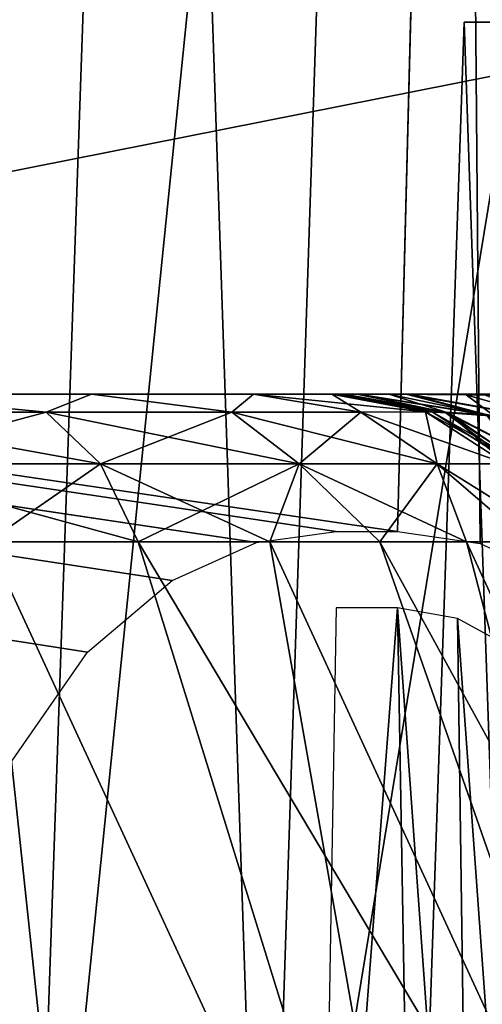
# Model space of a CAD drawing. Header units: millimetres. Extents: x -75 to 75, y -5 to 37.
# Tile 212 of 252: x 54.05 to 55.32, y 4.33 to 7.02. Entities that reach past the tile are written whole.
import ezdxf

# ---------------------------------------------------------------- set-up
doc = ezdxf.new("R2010")
doc.units = ezdxf.units.MM
doc.header["$LTSCALE"] = 101.851852
for name, color, linetype in [('153', 7, 'CONTINUOUS'), ('157', 7, 'CONTINUOUS'), ('159', 7, 'CONTINUOUS'), ('180', 7, 'CONTINUOUS'), ('183', 7, 'CONTINUOUS'), ('187', 7, 'CONTINUOUS'), ('193', 7, 'CONTINUOUS'), ('210', 7, 'CONTINUOUS'), ('211', 7, 'CONTINUOUS'), ('215', 7, 'CONTINUOUS'), ('225', 7, 'CONTINUOUS'), ('226', 7, 'CONTINUOUS'), ('255', 7, 'CONTINUOUS'), ('256', 7, 'CONTINUOUS'), ('257', 7, 'CONTINUOUS'), ('258', 7, 'CONTINUOUS'), ('259', 7, 'CONTINUOUS'), ('260', 7, 'CONTINUOUS'), ('266', 7, 'CONTINUOUS'), ('272', 7, 'CONTINUOUS'), ('6', 7, 'CONTINUOUS'), ('8', 7, 'CONTINUOUS'), ('90', 7, 'CONTINUOUS'), ('93', 7, 'CONTINUOUS')]:
    doc.layers.add(name, color=color, linetype=linetype)

msp = doc.modelspace()

# ---------------------------------------------------------------- linework, layer by layer
at = {"layer": '153', "color": 7, "linetype": 'CONTINUOUS'}
for points in [[(58.5, 7.4962, 93.5745), (58.5, 2.7895, 93.4101), (34.7426, 2.7895, 93.4101), (58.5, 7.4962, 93.5745)], [(48.4521, 7.3559, 93.5696), (58.5, 7.4962, 93.5745), (34.7426, 2.7895, 93.4101), (48.4521, 7.3559, 93.5696)]]:
    msp.add_3dface(points, dxfattribs=at)
at = {"layer": '157', "color": 7, "linetype": 'CONTINUOUS'}
for points in [[(54.7205, 2.7895, 61.6518), (54.4025, 12.2105, 58.539), (54.0753, 2.7895, 58.5729), (54.7205, 2.7895, 61.6518)], [(54.0753, 2.7895, 58.5729), (54.4025, 12.2105, 55.461), (54.0753, 2.7895, 55.4271), (54.0753, 2.7895, 58.5729)], [(54.4025, 12.2105, 55.461), (55.0338, 12.2105, 52.4485), (54.0753, 2.7895, 55.4271), (54.4025, 12.2105, 55.461)], [(54.0753, 2.7895, 55.4271), (55.0338, 12.2105, 52.4485), (54.7205, 2.7895, 52.3482), (54.0753, 2.7895, 55.4271)], [(54.4025, 12.2105, 58.539), (54.4025, 12.2105, 55.461), (54.0753, 2.7895, 58.5729), (54.4025, 12.2105, 58.539)], [(55.0338, 12.2105, 61.5515), (54.4025, 12.2105, 58.539), (54.7205, 2.7895, 61.6518), (55.0338, 12.2105, 61.5515)], [(55.9835, 2.7895, 64.5329), (55.0338, 12.2105, 61.5515), (54.7205, 2.7895, 61.6518), (55.9835, 2.7895, 64.5329)], [(55.0338, 12.2105, 52.4485), (56.2695, 12.2105, 49.6295), (54.7205, 2.7895, 52.3482), (55.0338, 12.2105, 52.4485)], [(54.7205, 2.7895, 52.3482), (56.2695, 12.2105, 49.6295), (55.9835, 2.7895, 49.4671), (54.7205, 2.7895, 52.3482)], [(56.2695, 12.2105, 64.3705), (55.0338, 12.2105, 61.5515), (55.9835, 2.7895, 64.5329), (56.2695, 12.2105, 64.3705)]]:
    msp.add_3dface(points, dxfattribs=at)
at = {"layer": '159', "color": 7, "linetype": 'CONTINUOUS'}
for points in [[(54.7205, 2.7895, -52.3482), (54.4025, 12.2105, -55.461), (54.0753, 2.7895, -55.4271), (54.7205, 2.7895, -52.3482)], [(54.0753, 2.7895, -55.4271), (54.4025, 12.2105, -58.539), (54.0753, 2.7895, -58.5729), (54.0753, 2.7895, -55.4271)], [(54.4025, 12.2105, -55.461), (54.4025, 12.2105, -58.539), (54.0753, 2.7895, -55.4271), (54.4025, 12.2105, -55.461)], [(54.0753, 2.7895, -58.5729), (55.0338, 12.2105, -61.5515), (54.7205, 2.7895, -61.6518), (54.0753, 2.7895, -58.5729)], [(54.4025, 12.2105, -58.539), (55.0338, 12.2105, -61.5515), (54.0753, 2.7895, -58.5729), (54.4025, 12.2105, -58.539)], [(55.0338, 12.2105, -52.4485), (54.4025, 12.2105, -55.461), (54.7205, 2.7895, -52.3482), (55.0338, 12.2105, -52.4485)], [(55.0338, 12.2105, -61.5515), (56.2695, 12.2105, -64.3705), (54.7205, 2.7895, -61.6518), (55.0338, 12.2105, -61.5515)], [(54.7205, 2.7895, -61.6518), (56.2695, 12.2105, -64.3705), (55.9835, 2.7895, -64.5329), (54.7205, 2.7895, -61.6518)], [(55.9835, 2.7895, -49.4671), (55.0338, 12.2105, -52.4485), (54.7205, 2.7895, -52.3482), (55.9835, 2.7895, -49.4671)], [(56.2695, 12.2105, -49.6295), (55.0338, 12.2105, -52.4485), (55.9835, 2.7895, -49.4671), (56.2695, 12.2105, -49.6295)]]:
    msp.add_3dface(points, dxfattribs=at)
at = {"layer": '180', "color": 7, "linetype": 'CONTINUOUS'}
for points in [[(54.2501, 2.9042, 17.753), (53.0248, 5.5958, 16.9055), (53.1592, 2.9042, 18.1698), (54.2501, 2.9042, 17.753)], [(53.5099, 5.5958, 16.72), (53.0248, 5.5958, 16.9055), (54.2501, 2.9042, 17.753), (53.5099, 5.5958, 16.72)], [(53.9627, 5.5958, 16.4657), (53.5099, 5.5958, 16.72), (54.2501, 2.9042, 17.753), (53.9627, 5.5958, 16.4657)], [(55.2085, 2.9042, 17.0856), (53.9627, 5.5958, 16.4657), (54.2501, 2.9042, 17.753), (55.2085, 2.9042, 17.0856)], [(54.3737, 5.5958, 16.1483), (53.9627, 5.5958, 16.4657), (55.2085, 2.9042, 17.0856), (54.3737, 5.5958, 16.1483)], [(54.7341, 5.5958, 15.7744), (54.3737, 5.5958, 16.1483), (55.9778, 2.9042, 16.207), (54.7341, 5.5958, 15.7744)], [(55.9778, 2.9042, 16.207), (54.3737, 5.5958, 16.1483), (55.2085, 2.9042, 17.0856), (55.9778, 2.9042, 16.207)], [(55.0362, 5.5958, 15.3519), (54.7341, 5.5958, 15.7744), (55.9778, 2.9042, 16.207), (55.0362, 5.5958, 15.3519)], [(55.2735, 5.5958, 14.89), (55.0362, 5.5958, 15.3519), (56.5128, 2.9042, 15.1689), (55.2735, 5.5958, 14.89)], [(56.5128, 2.9042, 15.1689), (55.0362, 5.5958, 15.3519), (55.9778, 2.9042, 16.207), (56.5128, 2.9042, 15.1689)], [(55.441, 5.5958, 14.3984), (55.2735, 5.5958, 14.89), (56.5128, 2.9042, 15.1689), (55.441, 5.5958, 14.3984)]]:
    msp.add_3dface(points, dxfattribs=at)
at = {"layer": '183', "color": 7, "linetype": 'CONTINUOUS'}
for points in [[(54.1224, 5.9508, 15.8679), (53.6125, 6, 15.9367), (53.4887, 5.9507, 16.3101), (54.1224, 5.9508, 15.8679)], [(54.2463, 6, 15.3687), (53.6125, 6, 15.9367), (54.1224, 5.9508, 15.8679), (54.2463, 6, 15.3687)], [(54.6307, 5.9508, 15.286), (54.2463, 6, 15.3687), (54.1224, 5.9508, 15.8679), (54.6307, 5.9508, 15.286)], [(54.6895, 6, 14.6421), (54.2463, 6, 15.3687), (54.6307, 5.9508, 15.286), (54.6895, 6, 14.6421)], [(54.9837, 5.9509, 14.5987), (54.6895, 6, 14.6421), (54.6307, 5.9508, 15.286), (54.9837, 5.9509, 14.5987)], [(54.9045, 6, 13.8187), (54.6895, 6, 14.6421), (55.1604, 5.951, 13.8466), (54.9045, 6, 13.8187)], [(55.1604, 5.951, 13.8466), (54.6895, 6, 14.6421), (54.9837, 5.9509, 14.5987), (55.1604, 5.951, 13.8466)], [(54.1224, 5.9508, 15.8679), (53.4887, 5.9507, 16.3101), (54.2709, 5.8091, 16.0336), (54.1224, 5.9508, 15.8679)], [(54.2709, 5.8091, 16.0336), (53.4887, 5.9507, 16.3101), (53.5928, 5.8091, 16.5066), (54.2709, 5.8091, 16.0336)], [(54.8149, 5.8092, 15.411), (54.1224, 5.9508, 15.8679), (54.2709, 5.8091, 16.0336), (54.8149, 5.8092, 15.411)], [(54.6307, 5.9508, 15.286), (54.1224, 5.9508, 15.8679), (54.8149, 5.8092, 15.411), (54.6307, 5.9508, 15.286)], [(54.9837, 5.9509, 14.5987), (54.6307, 5.9508, 15.286), (55.1927, 5.8092, 14.6757), (54.9837, 5.9509, 14.5987)], [(55.1927, 5.8092, 14.6757), (54.6307, 5.9508, 15.286), (54.8149, 5.8092, 15.411), (55.1927, 5.8092, 14.6757)], [(55.1604, 5.951, 13.8466), (54.9837, 5.9509, 14.5987), (55.3819, 5.8093, 13.8709), (55.1604, 5.951, 13.8466)], [(55.3819, 5.8093, 13.8709), (54.9837, 5.9509, 14.5987), (55.1927, 5.8092, 14.6757), (55.3819, 5.8093, 13.8709)], [(54.3737, 5.5958, 16.1483), (54.2709, 5.8091, 16.0336), (53.5928, 5.8091, 16.5066), (54.3737, 5.5958, 16.1483)], [(53.9627, 5.5958, 16.4657), (54.3737, 5.5958, 16.1483), (53.5928, 5.8091, 16.5066), (53.9627, 5.5958, 16.4657)], [(54.7341, 5.5958, 15.7744), (54.8149, 5.8092, 15.411), (54.2709, 5.8091, 16.0336), (54.7341, 5.5958, 15.7744)], [(54.3737, 5.5958, 16.1483), (54.7341, 5.5958, 15.7744), (54.2709, 5.8091, 16.0336), (54.3737, 5.5958, 16.1483)], [(54.7341, 5.5958, 15.7744), (55.0362, 5.5958, 15.3519), (54.8149, 5.8092, 15.411), (54.7341, 5.5958, 15.7744)], [(55.0362, 5.5958, 15.3519), (55.2735, 5.5958, 14.89), (54.8149, 5.8092, 15.411), (55.0362, 5.5958, 15.3519)], [(55.2735, 5.5958, 14.89), (55.1927, 5.8092, 14.6757), (54.8149, 5.8092, 15.411), (55.2735, 5.5958, 14.89)], [(55.5352, 5.5958, 13.8877), (55.3819, 5.8093, 13.8709), (55.1927, 5.8092, 14.6757), (55.5352, 5.5958, 13.8877)], [(55.441, 5.5958, 14.3984), (55.5352, 5.5958, 13.8877), (55.1927, 5.8092, 14.6757), (55.441, 5.5958, 14.3984)], [(55.2735, 5.5958, 14.89), (55.441, 5.5958, 14.3984), (55.1927, 5.8092, 14.6757), (55.2735, 5.5958, 14.89)]]:
    msp.add_3dface(points, dxfattribs=at)
at = {"layer": '187', "color": 7, "linetype": 'CONTINUOUS'}
for points in [[(53.1592, 2.9042, -44.1698), (53.5099, 5.5958, -42.72), (54.2501, 2.9042, -43.753), (53.1592, 2.9042, -44.1698)], [(53.5099, 5.5958, -42.72), (53.9627, 5.5958, -42.4657), (54.2501, 2.9042, -43.753), (53.5099, 5.5958, -42.72)], [(54.2501, 2.9042, -43.753), (53.9627, 5.5958, -42.4657), (55.2085, 2.9042, -43.0856), (54.2501, 2.9042, -43.753)], [(53.9627, 5.5958, -42.4657), (54.3737, 5.5958, -42.1483), (55.2085, 2.9042, -43.0856), (53.9627, 5.5958, -42.4657)], [(54.3737, 5.5958, -42.1483), (54.7341, 5.5958, -41.7744), (55.2085, 2.9042, -43.0856), (54.3737, 5.5958, -42.1483)], [(54.7341, 5.5958, -41.7744), (55.0362, 5.5958, -41.3519), (55.9778, 2.9042, -42.207), (54.7341, 5.5958, -41.7744)], [(55.2085, 2.9042, -43.0856), (54.7341, 5.5958, -41.7744), (55.9778, 2.9042, -42.207), (55.2085, 2.9042, -43.0856)], [(55.0362, 5.5958, -41.3519), (55.2735, 5.5958, -40.89), (55.9778, 2.9042, -42.207), (55.0362, 5.5958, -41.3519)], [(55.2735, 5.5958, -40.89), (55.441, 5.5958, -40.3984), (56.5128, 2.9042, -41.1689), (55.2735, 5.5958, -40.89)], [(55.9778, 2.9042, -42.207), (55.2735, 5.5958, -40.89), (56.5128, 2.9042, -41.1689), (55.9778, 2.9042, -42.207)]]:
    msp.add_3dface(points, dxfattribs=at)
at = {"layer": '193', "color": 7, "linetype": 'CONTINUOUS'}
for points in [[(53.4887, 5.9507, -42.3101), (53.6125, 6, -41.9367), (54.1224, 5.9508, -41.8679), (53.4887, 5.9507, -42.3101)], [(53.6125, 6, -41.9367), (54.2463, 6, -41.3687), (54.1224, 5.9508, -41.8679), (53.6125, 6, -41.9367)], [(54.1224, 5.9508, -41.8679), (54.2463, 6, -41.3687), (54.6307, 5.9508, -41.286), (54.1224, 5.9508, -41.8679)], [(54.2463, 6, -41.3687), (54.6895, 6, -40.6421), (54.6307, 5.9508, -41.286), (54.2463, 6, -41.3687)], [(54.6307, 5.9508, -41.286), (54.6895, 6, -40.6421), (54.9837, 5.9509, -40.5987), (54.6307, 5.9508, -41.286)], [(54.6895, 6, -40.6421), (54.9045, 6, -39.8187), (54.9837, 5.9509, -40.5987), (54.6895, 6, -40.6421)], [(54.9837, 5.9509, -40.5987), (54.9045, 6, -39.8187), (55.1604, 5.951, -39.8466), (54.9837, 5.9509, -40.5987)], [(53.4887, 5.9507, -42.3101), (54.1224, 5.9508, -41.8679), (53.5928, 5.8091, -42.5066), (53.4887, 5.9507, -42.3101)], [(53.5928, 5.8091, -42.5066), (54.1224, 5.9508, -41.8679), (54.2709, 5.8091, -42.0336), (53.5928, 5.8091, -42.5066)], [(54.1224, 5.9508, -41.8679), (54.6307, 5.9508, -41.286), (54.2709, 5.8091, -42.0336), (54.1224, 5.9508, -41.8679)], [(54.2709, 5.8091, -42.0336), (54.6307, 5.9508, -41.286), (54.8149, 5.8092, -41.411), (54.2709, 5.8091, -42.0336)], [(54.6307, 5.9508, -41.286), (54.9837, 5.9509, -40.5987), (54.8149, 5.8092, -41.411), (54.6307, 5.9508, -41.286)], [(54.8149, 5.8092, -41.411), (54.9837, 5.9509, -40.5987), (55.1927, 5.8092, -40.6757), (54.8149, 5.8092, -41.411)], [(54.9837, 5.9509, -40.5987), (55.1604, 5.951, -39.8466), (55.1927, 5.8092, -40.6757), (54.9837, 5.9509, -40.5987)], [(55.1927, 5.8092, -40.6757), (55.1604, 5.951, -39.8466), (55.3819, 5.8093, -39.8709), (55.1927, 5.8092, -40.6757)], [(53.9627, 5.5958, -42.4657), (53.5928, 5.8091, -42.5066), (54.2709, 5.8091, -42.0336), (53.9627, 5.5958, -42.4657)], [(54.3737, 5.5958, -42.1483), (53.9627, 5.5958, -42.4657), (54.2709, 5.8091, -42.0336), (54.3737, 5.5958, -42.1483)], [(54.3737, 5.5958, -42.1483), (54.2709, 5.8091, -42.0336), (54.8149, 5.8092, -41.411), (54.3737, 5.5958, -42.1483)], [(54.7341, 5.5958, -41.7744), (54.3737, 5.5958, -42.1483), (54.8149, 5.8092, -41.411), (54.7341, 5.5958, -41.7744)], [(55.0362, 5.5958, -41.3519), (54.7341, 5.5958, -41.7744), (54.8149, 5.8092, -41.411), (55.0362, 5.5958, -41.3519)], [(55.0362, 5.5958, -41.3519), (54.8149, 5.8092, -41.411), (55.1927, 5.8092, -40.6757), (55.0362, 5.5958, -41.3519)], [(55.2735, 5.5958, -40.89), (55.0362, 5.5958, -41.3519), (55.1927, 5.8092, -40.6757), (55.2735, 5.5958, -40.89)], [(55.441, 5.5958, -40.3984), (55.1927, 5.8092, -40.6757), (55.3819, 5.8093, -39.8709), (55.441, 5.5958, -40.3984)], [(55.441, 5.5958, -40.3984), (55.2735, 5.5958, -40.89), (55.1927, 5.8092, -40.6757), (55.441, 5.5958, -40.3984)]]:
    msp.add_3dface(points, dxfattribs=at)
at = {"layer": '210', "color": 7, "linetype": 'CONTINUOUS'}
for points in [[(54.922, 6, -3.0431), (54.922, 6, 11.0431), (55.1804, 5.9505, 11.0431), (54.922, 6, -3.0431)], [(55.1804, 5.9505, -3.0431), (54.922, 6, -3.0431), (55.1804, 5.9505, 11.0431), (55.1804, 5.9505, -3.0431)], [(55.4023, 5.8092, -3.0431), (55.1804, 5.9505, -3.0431), (55.4023, 5.8092, 11.0431), (55.4023, 5.8092, -3.0431)], [(55.4023, 5.8092, 11.0431), (55.1804, 5.9505, -3.0431), (55.1804, 5.9505, 11.0431), (55.4023, 5.8092, 11.0431)]]:
    msp.add_3dface(points, dxfattribs=at)
at = {"layer": '211', "color": 7, "linetype": 'CONTINUOUS'}
for points in [[(54.4672, 5.4895, -93.5044), (54.6981, 5.5934, -93.508), (10.3562, 12.2105, -93.7391), (54.4672, 5.4895, -93.5044)], [(54.2352, 5.2935, -93.4976), (54.4672, 5.4895, -93.5044), (10.3562, 12.2105, -93.7391), (54.2352, 5.2935, -93.4976)], [(54.0237, 4.9888, -93.4869), (54.2352, 5.2935, -93.4976), (10.3562, 12.2105, -93.7391), (54.0237, 4.9888, -93.4869)], [(54.9162, 5.6242, -93.5091), (55.0838, 5.6242, -93.5091), (10.3562, 12.2105, -93.7391), (54.9162, 5.6242, -93.5091)], [(10.3562, 12.2105, -93.7391), (55.0838, 5.6242, -93.5091), (55.2537, 12.2105, -93.7391), (10.3562, 12.2105, -93.7391)], [(54.6981, 5.5934, -93.508), (54.9162, 5.6242, -93.5091), (10.3562, 12.2105, -93.7391), (54.6981, 5.5934, -93.508)], [(55.0838, 5.6242, -93.5091), (55.3104, 5.5909, -93.5079), (55.2537, 12.2105, -93.7391), (55.0838, 5.6242, -93.5091)], [(55.7676, 5.2904, -93.4974), (55.9752, 4.9909, -93.487), (55.2537, 12.2105, -93.7391), (55.7676, 5.2904, -93.4974)], [(55.2537, 12.2105, -93.7391), (55.9752, 4.9909, -93.487), (56.0803, 12.0808, -93.7346), (55.2537, 12.2105, -93.7391)], [(55.5398, 5.4851, -93.5042), (55.7676, 5.2904, -93.4974), (55.2537, 12.2105, -93.7391), (55.5398, 5.4851, -93.5042)], [(55.3104, 5.5909, -93.5079), (55.5398, 5.4851, -93.5042), (55.2537, 12.2105, -93.7391), (55.3104, 5.5909, -93.5079)]]:
    msp.add_3dface(points, dxfattribs=at)
at = {"layer": '215', "color": 7, "linetype": 'CONTINUOUS'}
for points in [[(55.2537, 12.2105, -95.0609), (10.3562, 2.5, -95.4), (10.3562, 7.3602, -95.2303), (55.2537, 12.2105, -95.0609)], [(56.0691, 12.0844, -95.0653), (10.3562, 2.5, -95.4), (55.2537, 12.2105, -95.0609), (56.0691, 12.0844, -95.0653)], [(56.8063, 11.7194, -95.0781), (10.3562, 2.5, -95.4), (56.0691, 12.0844, -95.0653), (56.8063, 11.7194, -95.0781)], [(57.3995, 11.1493, -95.098), (10.3562, 2.5, -95.4), (56.8063, 11.7194, -95.0781), (57.3995, 11.1493, -95.098)], [(57.7934, 10.4269, -95.1232), (10.3562, 2.5, -95.4), (57.3995, 11.1493, -95.098), (57.7934, 10.4269, -95.1232)], [(57.9521, 9.6047, -95.1519), (10.3562, 2.5, -95.4), (57.7934, 10.4269, -95.1232), (57.9521, 9.6047, -95.1519)], [(58.2002, 2.5, -95.4), (10.3562, 2.5, -95.4), (57.9521, 9.6047, -95.1519), (58.2002, 2.5, -95.4)]]:
    msp.add_3dface(points, dxfattribs=at)
at = {"layer": '225', "color": 7, "linetype": 'CONTINUOUS'}
for points in [[(54.922, 6, -20.0431), (54.922, 6, -5.9569), (55.1793, 5.951, -5.9569), (54.922, 6, -20.0431)], [(54.922, 6, -20.0431), (55.1793, 5.951, -5.9569), (55.1788, 5.9512, -20.0431), (54.922, 6, -20.0431)], [(55.1788, 5.9512, -20.0431), (55.1793, 5.951, -5.9569), (55.4018, 5.8097, -20.0431), (55.1788, 5.9512, -20.0431)], [(55.1793, 5.951, -5.9569), (55.4022, 5.8093, -5.9569), (55.4018, 5.8097, -20.0431), (55.1793, 5.951, -5.9569)]]:
    msp.add_3dface(points, dxfattribs=at)
at = {"layer": '226', "color": 7, "linetype": 'CONTINUOUS'}
for points in [[(54.922, 6, -37.0431), (55.1793, 5.951, -22.9569), (55.1788, 5.9512, -37.0431), (54.922, 6, -37.0431)], [(54.922, 6, -37.0431), (54.922, 6, -22.9569), (55.1793, 5.951, -22.9569), (54.922, 6, -37.0431)], [(55.1788, 5.9512, -37.0431), (55.1793, 5.951, -22.9569), (55.4018, 5.8097, -37.0431), (55.1788, 5.9512, -37.0431)], [(55.1793, 5.951, -22.9569), (55.4022, 5.8093, -22.9569), (55.4018, 5.8097, -37.0431), (55.1793, 5.951, -22.9569)]]:
    msp.add_3dface(points, dxfattribs=at)
at = {"layer": '255', "color": 7, "linetype": 'CONTINUOUS'}
for points in [[(54.922, 6, -5.9569), (54.9382, 6, -5.7546), (55.1793, 5.951, -5.9569), (54.922, 6, -5.9569)], [(55.1793, 5.951, -5.9569), (54.9382, 6, -5.7546), (55.2138, 5.9506, -5.6985), (55.1793, 5.951, -5.9569)], [(54.9382, 6, -5.7546), (54.9725, 6, -5.6025), (55.2138, 5.9506, -5.6985), (54.9382, 6, -5.7546)], [(54.9725, 6, -5.6025), (54.9876, 6, -5.5541), (55.108, 5.9998, -5.3295), (54.9725, 6, -5.6025)], [(54.9725, 6, -5.6025), (55.108, 5.9998, -5.3295), (55.3269, 5.9436, -5.4648), (54.9725, 6, -5.6025)], [(55.2138, 5.9506, -5.6985), (54.9725, 6, -5.6025), (55.3269, 5.9436, -5.4648), (55.2138, 5.9506, -5.6985)], [(54.9876, 6, -5.5541), (55.0696, 6, -5.3621), (55.108, 5.9998, -5.3295), (54.9876, 6, -5.5541)], [(55.0696, 6, -5.3621), (55.1836, 6, -5.1818), (55.108, 5.9998, -5.3295), (55.0696, 6, -5.3621)], [(55.108, 5.9998, -5.3295), (55.1836, 6, -5.1818), (55.3224, 5.9981, -5.0971), (55.108, 5.9998, -5.3295)], [(55.108, 5.9998, -5.3295), (55.3224, 5.9981, -5.0971), (55.5023, 5.9298, -5.2766), (55.108, 5.9998, -5.3295)], [(55.3269, 5.9436, -5.4648), (55.108, 5.9998, -5.3295), (55.5023, 5.9298, -5.2766), (55.3269, 5.9436, -5.4648)], [(55.1836, 6, -5.1818), (55.3293, 6, -5.0169), (55.3224, 5.9981, -5.0971), (55.1836, 6, -5.1818)], [(55.4022, 5.8093, -5.9569), (55.1793, 5.951, -5.9569), (55.2138, 5.9506, -5.6985), (55.4022, 5.8093, -5.9569)], [(55.2138, 5.9506, -5.6985), (55.3269, 5.9436, -5.4648), (55.4291, 5.8086, -5.7554), (55.2138, 5.9506, -5.6985)], [(55.4022, 5.8093, -5.9569), (55.2138, 5.9506, -5.6985), (55.4291, 5.8086, -5.7554), (55.4022, 5.8093, -5.9569)]]:
    msp.add_3dface(points, dxfattribs=at)
at = {"layer": '256', "color": 7, "linetype": 'CONTINUOUS'}
for points in [[(54.922, 6, -20.0431), (55.1788, 5.9512, -20.0431), (55.2133, 5.9508, -20.3016), (54.922, 6, -20.0431)], [(54.9382, 6, -20.2455), (54.922, 6, -20.0431), (55.2133, 5.9508, -20.3016), (54.9382, 6, -20.2455)], [(54.9772, 6, -20.4133), (54.9382, 6, -20.2455), (55.2133, 5.9508, -20.3016), (54.9772, 6, -20.4133)], [(55.3265, 5.9438, -20.5355), (54.9772, 6, -20.4133), (55.2133, 5.9508, -20.3016), (55.3265, 5.9438, -20.5355)], [(55.117, 5.9997, -20.6842), (54.9772, 6, -20.4133), (55.3265, 5.9438, -20.5355), (55.117, 5.9997, -20.6842)], [(54.9876, 6, -20.4459), (54.9772, 6, -20.4133), (55.117, 5.9997, -20.6842), (54.9876, 6, -20.4459)], [(55.0696, 6, -20.638), (54.9876, 6, -20.4459), (55.117, 5.9997, -20.6842), (55.0696, 6, -20.638)], [(55.1837, 6, -20.8182), (55.0696, 6, -20.638), (55.117, 5.9997, -20.6842), (55.1837, 6, -20.8182)], [(55.1837, 6, -20.8182), (55.117, 5.9997, -20.6842), (55.332, 5.998, -20.9113), (55.1837, 6, -20.8182)], [(55.5019, 5.93, -20.7237), (55.117, 5.9997, -20.6842), (55.3265, 5.9438, -20.5355), (55.5019, 5.93, -20.7237)], [(55.332, 5.998, -20.9113), (55.117, 5.9997, -20.6842), (55.5019, 5.93, -20.7237), (55.332, 5.998, -20.9113)], [(55.3293, 6, -20.9831), (55.1837, 6, -20.8182), (55.332, 5.998, -20.9113), (55.3293, 6, -20.9831)], [(55.1788, 5.9512, -20.0431), (55.4018, 5.8097, -20.0431), (55.4287, 5.809, -20.2447), (55.1788, 5.9512, -20.0431)], [(55.2133, 5.9508, -20.3016), (55.1788, 5.9512, -20.0431), (55.4287, 5.809, -20.2447), (55.2133, 5.9508, -20.3016)], [(55.3265, 5.9438, -20.5355), (55.2133, 5.9508, -20.3016), (55.5175, 5.7962, -20.4283), (55.3265, 5.9438, -20.5355)], [(55.2133, 5.9508, -20.3016), (55.4287, 5.809, -20.2447), (55.5175, 5.7962, -20.4283), (55.2133, 5.9508, -20.3016)]]:
    msp.add_3dface(points, dxfattribs=at)
at = {"layer": '257', "color": 7, "linetype": 'CONTINUOUS'}
for points in [[(54.922, 6, -22.9569), (54.9382, 6, -22.7546), (55.1793, 5.951, -22.9569), (54.922, 6, -22.9569)], [(54.9382, 6, -22.7546), (54.9725, 6, -22.6025), (55.2138, 5.9506, -22.6985), (54.9382, 6, -22.7546)], [(55.1793, 5.951, -22.9569), (54.9382, 6, -22.7546), (55.2138, 5.9506, -22.6985), (55.1793, 5.951, -22.9569)], [(54.9725, 6, -22.6025), (54.9876, 6, -22.5541), (55.108, 5.9998, -22.3295), (54.9725, 6, -22.6025)], [(55.2138, 5.9506, -22.6985), (54.9725, 6, -22.6025), (55.3269, 5.9436, -22.4648), (55.2138, 5.9506, -22.6985)], [(54.9725, 6, -22.6025), (55.108, 5.9998, -22.3295), (55.3269, 5.9436, -22.4648), (54.9725, 6, -22.6025)], [(54.9876, 6, -22.5541), (55.0696, 6, -22.3621), (55.108, 5.9998, -22.3295), (54.9876, 6, -22.5541)], [(55.0696, 6, -22.3621), (55.1836, 6, -22.1818), (55.108, 5.9998, -22.3295), (55.0696, 6, -22.3621)], [(55.108, 5.9998, -22.3295), (55.1836, 6, -22.1818), (55.3224, 5.9981, -22.0971), (55.108, 5.9998, -22.3295)], [(55.108, 5.9998, -22.3295), (55.3224, 5.9981, -22.0971), (55.5023, 5.9298, -22.2766), (55.108, 5.9998, -22.3295)], [(55.3269, 5.9436, -22.4648), (55.108, 5.9998, -22.3295), (55.5023, 5.9298, -22.2766), (55.3269, 5.9436, -22.4648)], [(55.1836, 6, -22.1818), (55.3293, 6, -22.0169), (55.3224, 5.9981, -22.0971), (55.1836, 6, -22.1818)], [(55.4022, 5.8093, -22.9569), (55.1793, 5.951, -22.9569), (55.2138, 5.9506, -22.6985), (55.4022, 5.8093, -22.9569)], [(55.4022, 5.8093, -22.9569), (55.2138, 5.9506, -22.6985), (55.4291, 5.8086, -22.7554), (55.4022, 5.8093, -22.9569)], [(55.2138, 5.9506, -22.6985), (55.3269, 5.9436, -22.4648), (55.4291, 5.8086, -22.7554), (55.2138, 5.9506, -22.6985)]]:
    msp.add_3dface(points, dxfattribs=at)
at = {"layer": '258', "color": 7, "linetype": 'CONTINUOUS'}
for points in [[(54.922, 6, -37.0431), (55.1788, 5.9512, -37.0431), (55.2133, 5.9508, -37.3016), (54.922, 6, -37.0431)], [(54.9382, 6, -37.2455), (54.922, 6, -37.0431), (55.2133, 5.9508, -37.3016), (54.9382, 6, -37.2455)], [(54.9772, 6, -37.4133), (54.9382, 6, -37.2455), (55.2133, 5.9508, -37.3016), (54.9772, 6, -37.4133)], [(55.117, 5.9997, -37.6842), (54.9772, 6, -37.4133), (55.3265, 5.9438, -37.5355), (55.117, 5.9997, -37.6842)], [(55.3265, 5.9438, -37.5355), (54.9772, 6, -37.4133), (55.2133, 5.9508, -37.3016), (55.3265, 5.9438, -37.5355)], [(54.9876, 6, -37.4459), (54.9772, 6, -37.4133), (55.117, 5.9997, -37.6842), (54.9876, 6, -37.4459)], [(55.0696, 6, -37.638), (54.9876, 6, -37.4459), (55.117, 5.9997, -37.6842), (55.0696, 6, -37.638)], [(55.1837, 6, -37.8182), (55.0696, 6, -37.638), (55.117, 5.9997, -37.6842), (55.1837, 6, -37.8182)], [(55.1837, 6, -37.8182), (55.117, 5.9997, -37.6842), (55.332, 5.998, -37.9113), (55.1837, 6, -37.8182)], [(55.5019, 5.93, -37.7237), (55.117, 5.9997, -37.6842), (55.3265, 5.9438, -37.5355), (55.5019, 5.93, -37.7237)], [(55.332, 5.998, -37.9113), (55.117, 5.9997, -37.6842), (55.5019, 5.93, -37.7237), (55.332, 5.998, -37.9113)], [(55.3293, 6, -37.9831), (55.1837, 6, -37.8182), (55.332, 5.998, -37.9113), (55.3293, 6, -37.9831)], [(55.1788, 5.9512, -37.0431), (55.4018, 5.8097, -37.0431), (55.4287, 5.809, -37.2447), (55.1788, 5.9512, -37.0431)], [(55.2133, 5.9508, -37.3016), (55.1788, 5.9512, -37.0431), (55.4287, 5.809, -37.2447), (55.2133, 5.9508, -37.3016)], [(55.3265, 5.9438, -37.5355), (55.2133, 5.9508, -37.3016), (55.5175, 5.7962, -37.4283), (55.3265, 5.9438, -37.5355)], [(55.2133, 5.9508, -37.3016), (55.4287, 5.809, -37.2447), (55.5175, 5.7962, -37.4283), (55.2133, 5.9508, -37.3016)]]:
    msp.add_3dface(points, dxfattribs=at)
at = {"layer": '259', "color": 7, "linetype": 'CONTINUOUS'}
for points in [[(54.9045, 6, -39.8187), (54.9329, 6, -39.6571), (55.1604, 5.951, -39.8466), (54.9045, 6, -39.8187)], [(54.9329, 6, -39.6571), (54.9393, 6, -39.6319), (55.0603, 5.9998, -39.3666), (54.9329, 6, -39.6571)], [(55.1604, 5.951, -39.8466), (54.9329, 6, -39.6571), (55.2228, 5.9482, -39.6103), (55.1604, 5.951, -39.8466)], [(54.9329, 6, -39.6571), (55.0603, 5.9998, -39.3666), (55.2228, 5.9482, -39.6103), (54.9329, 6, -39.6571)], [(54.9393, 6, -39.6319), (55.0029, 6, -39.4488), (55.0603, 5.9998, -39.3666), (54.9393, 6, -39.6319)], [(55.0029, 6, -39.4488), (55.0947, 6, -39.2747), (55.0603, 5.9998, -39.3666), (55.0029, 6, -39.4488)], [(55.0947, 6, -39.2747), (55.214, 6, -39.1125), (55.0603, 5.9998, -39.3666), (55.0947, 6, -39.2747)], [(55.0603, 5.9998, -39.3666), (55.214, 6, -39.1125), (55.272, 5.9983, -39.12), (55.0603, 5.9998, -39.3666)], [(55.2228, 5.9482, -39.6103), (55.0603, 5.9998, -39.3666), (55.3501, 5.9396, -39.4034), (55.2228, 5.9482, -39.6103)], [(55.0603, 5.9998, -39.3666), (55.272, 5.9983, -39.12), (55.3501, 5.9396, -39.4034), (55.0603, 5.9998, -39.3666)], [(55.214, 6, -39.1125), (55.3604, 6, -38.9652), (55.272, 5.9983, -39.12), (55.214, 6, -39.1125)], [(55.272, 5.9983, -39.12), (55.3604, 6, -38.9652), (55.536, 5.9938, -38.946), (55.272, 5.9983, -39.12)], [(55.272, 5.9983, -39.12), (55.536, 5.9938, -38.946), (55.5267, 5.9249, -39.2403), (55.272, 5.9983, -39.12)], [(55.3501, 5.9396, -39.4034), (55.272, 5.9983, -39.12), (55.5267, 5.9249, -39.2403), (55.3501, 5.9396, -39.4034)], [(55.3819, 5.8093, -39.8709), (55.1604, 5.951, -39.8466), (55.2228, 5.9482, -39.6103), (55.3819, 5.8093, -39.8709)], [(55.3819, 5.8093, -39.8709), (55.2228, 5.9482, -39.6103), (55.4307, 5.8042, -39.6864), (55.3819, 5.8093, -39.8709)], [(55.2228, 5.9482, -39.6103), (55.3501, 5.9396, -39.4034), (55.4307, 5.8042, -39.6864), (55.2228, 5.9482, -39.6103)]]:
    msp.add_3dface(points, dxfattribs=at)
at = {"layer": '260', "color": 7, "linetype": 'CONTINUOUS'}
for points in [[(54.9045, 6, 13.8187), (55.1604, 5.951, 13.8466), (55.2228, 5.9482, 13.6103), (54.9045, 6, 13.8187)], [(54.9329, 6, 13.6571), (54.9045, 6, 13.8187), (55.2228, 5.9482, 13.6103), (54.9329, 6, 13.6571)], [(55.0603, 5.9998, 13.3666), (54.9329, 6, 13.6571), (55.2228, 5.9482, 13.6103), (55.0603, 5.9998, 13.3666)], [(54.9393, 6, 13.6319), (54.9329, 6, 13.6571), (55.0603, 5.9998, 13.3666), (54.9393, 6, 13.6319)], [(55.0029, 6, 13.4488), (54.9393, 6, 13.6319), (55.0603, 5.9998, 13.3666), (55.0029, 6, 13.4488)], [(55.0947, 6, 13.2747), (55.0029, 6, 13.4488), (55.0603, 5.9998, 13.3666), (55.0947, 6, 13.2747)], [(55.0947, 6, 13.2747), (55.0603, 5.9998, 13.3666), (55.272, 5.9983, 13.12), (55.0947, 6, 13.2747)], [(55.3501, 5.9396, 13.4034), (55.0603, 5.9998, 13.3666), (55.2228, 5.9482, 13.6103), (55.3501, 5.9396, 13.4034)], [(55.272, 5.9983, 13.12), (55.0603, 5.9998, 13.3666), (55.3501, 5.9396, 13.4034), (55.272, 5.9983, 13.12)], [(55.214, 6, 13.1125), (55.0947, 6, 13.2747), (55.272, 5.9983, 13.12), (55.214, 6, 13.1125)], [(55.3604, 6, 12.9652), (55.214, 6, 13.1125), (55.272, 5.9983, 13.12), (55.3604, 6, 12.9652)], [(55.3604, 6, 12.9652), (55.272, 5.9983, 13.12), (55.536, 5.9938, 12.946), (55.3604, 6, 12.9652)], [(55.5267, 5.9249, 13.2403), (55.272, 5.9983, 13.12), (55.3501, 5.9396, 13.4034), (55.5267, 5.9249, 13.2403)], [(55.536, 5.9938, 12.946), (55.272, 5.9983, 13.12), (55.5267, 5.9249, 13.2403), (55.536, 5.9938, 12.946)], [(55.1604, 5.951, 13.8466), (55.3819, 5.8093, 13.8709), (55.4307, 5.8042, 13.6864), (55.1604, 5.951, 13.8466)], [(55.2228, 5.9482, 13.6103), (55.1604, 5.951, 13.8466), (55.4307, 5.8042, 13.6864), (55.2228, 5.9482, 13.6103)], [(55.3501, 5.9396, 13.4034), (55.2228, 5.9482, 13.6103), (55.5308, 5.7887, 13.523), (55.3501, 5.9396, 13.4034)], [(55.2228, 5.9482, 13.6103), (55.4307, 5.8042, 13.6864), (55.5308, 5.7887, 13.523), (55.2228, 5.9482, 13.6103)]]:
    msp.add_3dface(points, dxfattribs=at)
at = {"layer": '266', "color": 7, "linetype": 'CONTINUOUS'}
for points in [[(54.9162, 5.4153, -93.4139), (54.8668, 2.5806, -90.3741), (55.0838, 5.4153, -93.4139), (54.9162, 5.4153, -93.4139)], [(55.0838, 5.4153, -93.4139), (54.8668, 2.5806, -90.3741), (55.1332, 2.5806, -90.3741), (55.0838, 5.4153, -93.4139)]]:
    msp.add_3dface(points, dxfattribs=at)
at = {"layer": '272', "color": 7, "linetype": 'CONTINUOUS'}
for points in [[(55.0838, 5.4153, -93.4139), (55.1332, 2.5806, -90.3741), (55.2877, 2.5843, -90.4002), (55.0838, 5.4153, -93.4139)], [(55.2487, 5.3862, -93.4078), (55.0838, 5.4153, -93.4139), (55.2877, 2.5843, -90.4002), (55.2487, 5.3862, -93.4078)], [(55.4157, 5.2948, -93.3896), (55.2487, 5.3862, -93.4078), (55.4503, 2.5977, -90.4892), (55.4157, 5.2948, -93.3896)], [(55.4503, 2.5977, -90.4892), (55.2487, 5.3862, -93.4078), (55.2877, 2.5843, -90.4002), (55.4503, 2.5977, -90.4892)]]:
    msp.add_3dface(points, dxfattribs=at)
at = {"layer": '6', "color": 7, "linetype": 'CONTINUOUS'}
for points in [[(-0.5, 0, 104.5156), (58.517, 0, 104.5156), (-0.5, 37, 105), (-0.5, 0, 104.5156)], [(58.517, 0, 104.5156), (59.0014, 37, 105), (-0.5, 37, 105), (58.517, 0, 104.5156)]]:
    msp.add_3dface(points, dxfattribs=at)
at = {"layer": '8', "color": 7, "linetype": 'CONTINUOUS'}
for points in [[(-58.517, 0, -104.5156), (-59.0014, 37, -105), (59.0014, 37, -105), (-58.517, 0, -104.5156)], [(58.517, 0, -104.5156), (-58.517, 0, -104.5156), (59.0014, 37, -105), (58.517, 0, -104.5156)]]:
    msp.add_3dface(points, dxfattribs=at)
at = {"layer": '90', "color": 7, "linetype": 'CONTINUOUS'}
for points in [[(54.2463, 6, 15.3687), (53.6125, 6, -41.9367), (53.6125, 6, 15.9367), (54.2463, 6, 15.3687)], [(54.2463, 6, -41.3687), (53.6125, 6, -41.9367), (54.2463, 6, 15.3687), (54.2463, 6, -41.3687)], [(54.6895, 6, -40.6421), (54.2463, 6, -41.3687), (54.6895, 6, 14.6421), (54.6895, 6, -40.6421)], [(54.6895, 6, 14.6421), (54.2463, 6, -41.3687), (54.2463, 6, 15.3687), (54.6895, 6, 14.6421)], [(54.922, 6, -5.9569), (54.6895, 6, -40.6421), (54.922, 6, -3.0431), (54.922, 6, -5.9569)], [(54.9045, 6, 13.8187), (54.922, 6, -3.0431), (54.6895, 6, -40.6421), (54.9045, 6, 13.8187)], [(54.9045, 6, 13.8187), (54.6895, 6, -40.6421), (54.6895, 6, 14.6421), (54.9045, 6, 13.8187)], [(54.9045, 6, -39.8187), (54.6895, 6, -40.6421), (54.922, 6, -22.9569), (54.9045, 6, -39.8187)], [(54.922, 6, -20.0431), (54.922, 6, -22.9569), (54.6895, 6, -40.6421), (54.922, 6, -20.0431)], [(54.922, 6, -5.9569), (54.922, 6, -20.0431), (54.6895, 6, -40.6421), (54.922, 6, -5.9569)], [(54.9329, 6, 13.6571), (54.922, 6, 11.0431), (54.9045, 6, 13.8187), (54.9329, 6, 13.6571)], [(54.922, 6, 11.0431), (54.922, 6, -3.0431), (54.9045, 6, 13.8187), (54.922, 6, 11.0431)], [(54.9329, 6, -39.6571), (54.9045, 6, -39.8187), (54.922, 6, -37.0431), (54.9329, 6, -39.6571)], [(54.922, 6, -37.0431), (54.9045, 6, -39.8187), (54.922, 6, -22.9569), (54.922, 6, -37.0431)], [(54.9382, 6, -5.7546), (54.922, 6, -5.9569), (54.9876, 6, -3.4459), (54.9382, 6, -5.7546)], [(54.9876, 6, 11.4459), (54.922, 6, 11.0431), (54.9393, 6, 13.6319), (54.9876, 6, 11.4459)], [(54.9393, 6, 13.6319), (54.922, 6, 11.0431), (54.9329, 6, 13.6571), (54.9393, 6, 13.6319)], [(54.9876, 6, -3.4459), (54.922, 6, -5.9569), (54.922, 6, -3.0431), (54.9876, 6, -3.4459)], [(54.9382, 6, -37.2455), (54.9329, 6, -39.6571), (54.922, 6, -37.0431), (54.9382, 6, -37.2455)], [(54.9382, 6, -22.7546), (54.922, 6, -22.9569), (54.9382, 6, -20.2455), (54.9382, 6, -22.7546)], [(54.9382, 6, -20.2455), (54.922, 6, -22.9569), (54.922, 6, -20.0431), (54.9382, 6, -20.2455)], [(54.9393, 6, -39.6319), (54.9329, 6, -39.6571), (54.9382, 6, -37.2455), (54.9393, 6, -39.6319)], [(54.9725, 6, -5.6025), (54.9382, 6, -5.7546), (54.9876, 6, -3.4459), (54.9725, 6, -5.6025)], [(54.9772, 6, -37.4133), (54.9393, 6, -39.6319), (54.9382, 6, -37.2455), (54.9772, 6, -37.4133)], [(54.9725, 6, -22.6025), (54.9382, 6, -22.7546), (54.9772, 6, -20.4133), (54.9725, 6, -22.6025)], [(54.9772, 6, -20.4133), (54.9382, 6, -22.7546), (54.9382, 6, -20.2455), (54.9772, 6, -20.4133)], [(55.0029, 6, -39.4488), (54.9393, 6, -39.6319), (54.9876, 6, -37.4459), (55.0029, 6, -39.4488)], [(54.9876, 6, -37.4459), (54.9393, 6, -39.6319), (54.9772, 6, -37.4133), (54.9876, 6, -37.4459)], [(55.0029, 6, 13.4488), (54.9876, 6, 11.4459), (54.9393, 6, 13.6319), (55.0029, 6, 13.4488)], [(54.9876, 6, -20.4459), (54.9725, 6, -22.6025), (54.9772, 6, -20.4133), (54.9876, 6, -20.4459)], [(54.9876, 6, -5.5541), (54.9725, 6, -5.6025), (54.9876, 6, -3.4459), (54.9876, 6, -5.5541)], [(54.9876, 6, -22.5541), (54.9725, 6, -22.6025), (54.9876, 6, -20.4459), (54.9876, 6, -22.5541)], [(55.0696, 6, -22.3621), (54.9876, 6, -22.5541), (55.0696, 6, -20.638), (55.0696, 6, -22.3621)], [(55.0696, 6, -20.638), (54.9876, 6, -22.5541), (54.9876, 6, -20.4459), (55.0696, 6, -20.638)], [(55.0696, 6, -5.3621), (54.9876, 6, -5.5541), (55.1837, 6, -3.8182), (55.0696, 6, -5.3621)], [(55.1837, 6, -3.8182), (54.9876, 6, -5.5541), (54.9876, 6, -3.4459), (55.1837, 6, -3.8182)], [(55.0696, 6, -37.638), (55.0029, 6, -39.4488), (54.9876, 6, -37.4459), (55.0696, 6, -37.638)], [(55.1836, 6, 11.8182), (54.9876, 6, 11.4459), (55.0947, 6, 13.2747), (55.1836, 6, 11.8182)], [(55.0947, 6, 13.2747), (54.9876, 6, 11.4459), (55.0029, 6, 13.4488), (55.0947, 6, 13.2747)], [(55.0947, 6, -39.2747), (55.0029, 6, -39.4488), (55.0696, 6, -37.638), (55.0947, 6, -39.2747)], [(55.1836, 6, -22.1818), (55.0696, 6, -22.3621), (55.1837, 6, -20.8182), (55.1836, 6, -22.1818)], [(55.1837, 6, -20.8182), (55.0696, 6, -22.3621), (55.0696, 6, -20.638), (55.1837, 6, -20.8182)], [(55.1836, 6, -5.1818), (55.0696, 6, -5.3621), (55.1837, 6, -3.8182), (55.1836, 6, -5.1818)], [(55.1837, 6, -37.8182), (55.0947, 6, -39.2747), (55.0696, 6, -37.638), (55.1837, 6, -37.8182)], [(55.214, 6, -39.1125), (55.0947, 6, -39.2747), (55.1837, 6, -37.8182), (55.214, 6, -39.1125)], [(55.214, 6, 13.1125), (55.1836, 6, 11.8182), (55.0947, 6, 13.2747), (55.214, 6, 13.1125)], [(55.3293, 6, -22.0169), (55.1836, 6, -22.1818), (55.3293, 6, -20.9831), (55.3293, 6, -22.0169)], [(55.3293, 6, -20.9831), (55.1836, 6, -22.1818), (55.1837, 6, -20.8182), (55.3293, 6, -20.9831)], [(55.3293, 6, -5.0169), (55.1836, 6, -5.1818), (55.5049, 6, -4.1278), (55.3293, 6, -5.0169)], [(55.5049, 6, -4.1278), (55.1836, 6, -5.1818), (55.1837, 6, -3.8182), (55.5049, 6, -4.1278)], [(55.5048, 6, 12.1278), (55.1836, 6, 11.8182), (55.3604, 6, 12.9652), (55.5048, 6, 12.1278)], [(55.3604, 6, 12.9652), (55.1836, 6, 11.8182), (55.214, 6, 13.1125), (55.3604, 6, 12.9652)], [(55.3293, 6, -37.9831), (55.214, 6, -39.1125), (55.1837, 6, -37.8182), (55.3293, 6, -37.9831)], [(55.3604, 6, -38.9652), (55.214, 6, -39.1125), (55.3293, 6, -37.9831), (55.3604, 6, -38.9652)]]:
    msp.add_3dface(points, dxfattribs=at)
at = {"layer": '93', "color": 7, "linetype": 'CONTINUOUS'}
for points in [[(55.4067, 2.9826, 81.3153), (55.267, 7.0174, 80.4314), (55.1278, 2.9826, 80.4531), (55.4067, 2.9826, 81.3153)], [(55.1278, 2.9826, 79.5469), (55.267, 7.0174, 79.5686), (55.4067, 2.9826, 78.6847), (55.1278, 2.9826, 79.5469)], [(55.1278, 2.9826, 80.4531), (55.267, 7.0174, 79.5686), (55.1278, 2.9826, 79.5469), (55.1278, 2.9826, 80.4531)], [(55.267, 7.0174, 80.4314), (55.267, 7.0174, 79.5686), (55.1278, 2.9826, 80.4531), (55.267, 7.0174, 80.4314)], [(55.5328, 7.0174, 81.2523), (55.267, 7.0174, 80.4314), (55.4067, 2.9826, 81.3153), (55.5328, 7.0174, 81.2523)], [(55.267, 7.0174, 79.5686), (55.5328, 7.0174, 78.7477), (55.4067, 2.9826, 78.6847), (55.267, 7.0174, 79.5686)]]:
    msp.add_3dface(points, dxfattribs=at)

doc.saveas('drawing.dxf')
